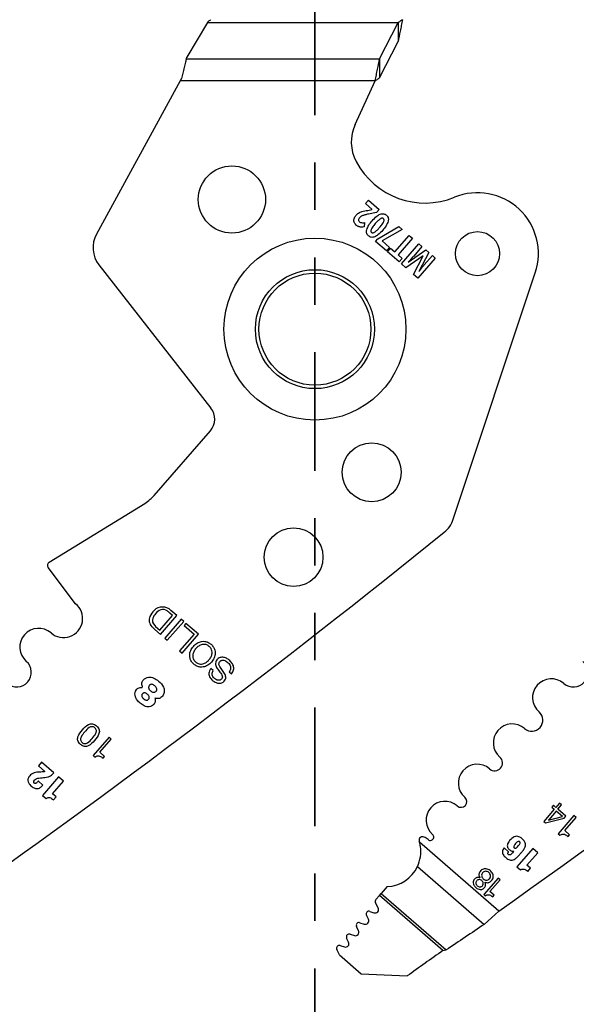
# Model space of a CAD drawing. Header units: inches. Extents: x 0.1 to 87.3, y 0.1 to 33.9.
# Tile 28 of 140: x 7.8 to 9, y 22.5 to 24.5. Entities that reach past the tile are written whole.
import ezdxf

# ---------------------------------------------------------------- set-up
doc = ezdxf.new("R2010")
doc.units = ezdxf.units.IN
doc.header["$MEASUREMENT"] = 0
doc.linetypes.add('PHANTOM', pattern=[0.5, 0.25, -0.05, 0.05, -0.05, 0.05, -0.05])
doc.layers.add('DIMENSIONS', color=171, linetype='Continuous')
doc.layers.add('SECTION_VIEWS', color=7, linetype='PHANTOM', lineweight=35)
doc.styles.add('SLDTEXTSTYLE0', font='TXT', dxfattribs={"width": 0.75})
doc.dimstyles.new('SLDDIMSTYLE0', dxfattribs={"dimtxt": 0.125, "dimasz": 0.13, "dimexe": 0, "dimexo": 0.0625, "dimgap": 0.03125, "dimtad": 0, "dimtih": 1, "dimtoh": 1, "dimdec": 4, "dimlfac": 1.333333, "dimrnd": 1e-09, "dimzin": 4, "dimdsep": 46, "dimtxsty": 'SLDTEXTSTYLE0', "dimsah": 1, "dimcen": 0.09, "dimadec": 0, "dimazin": 1, "dimtfac": 1, "dimtdec": 4, "dimtofl": 0, "dimtmove": 0, "dimatfit": 3, "dimfxl": 0, "dimfrac": 2, "dimtolj": 1, "dimtzin": 12, "dimarcsym": 0})

# ---------------------------------------------------------------- blocks, each defined once
blk = doc.blocks.new('_D_4')
at = {"layer": 'DIMENSIONS'}
for p, q in [((2.5885, 22.5365), (2.5885, 18.9646)), ((31.3982, 22.2046), (31.3982, 18.9646)), ((2.5885, 19.0896), (16.7949, 19.0896)), ((31.3982, 19.0896), (17.4421, 19.0896))]:
    blk.add_line(p, q, dxfattribs=at)
for centre, start, end in [((17.0167, 19.0769), 153.4349, 206.5651), ((17.2202, 19.0769), 333.4349, 26.5651)]:
    blk.add_arc(centre, 0.2219, start, end, dxfattribs=at)
for points in [[(2.5885, 19.0896), (2.7185, 19.0696), (2.7185, 19.1096)], [(31.3982, 19.0896), (31.2682, 19.1096), (31.2682, 19.0696)]]:
    blk.add_solid(points, dxfattribs=at)
at = {"layer": 'DIMENSIONS', "insert": (16.8183, 19.1389), "char_height": 0.125, "attachment_point": 1, "style": 'SLDTEXTSTYLE0'}
blk.add_mtext('38.4130', dxfattribs=at)

msp = doc.modelspace()

# ---------------------------------------------------------------- linework, layer by layer
at = {"color": 7, "linetype": 'Continuous', "lineweight": 25}
for p, q in [((8.17774, 24.533604), (8.134058, 24.460771)), ((8.17774, 24.533604), (8.57941, 24.533604)), ((8.540584, 24.457216), (8.57941, 24.533604)), ((8.57941, 24.533604), (8.57941, 24.493672)), ((8.540584, 24.417283), (8.57941, 24.493672)), ((8.133105, 24.457216), (8.134058, 24.460771)), ((8.133105, 24.457216), (8.540584, 24.457216)), ((8.540584, 24.457216), (8.540584, 24.417283)), ((8.120153, 24.411044), (7.943292, 24.087322)), ((8.122655, 24.415622), (8.120153, 24.411044)), ((8.531349, 24.411044), (8.120153, 24.411044)), ((8.488906, 24.318908), (8.531349, 24.411044)), ((8.510506, 24.151694), (8.517049, 24.159228)), ((8.524583, 24.139468), (8.510506, 24.151694)), ((8.515632, 24.137546), (8.524236, 24.139069)), ((8.517049, 24.159228), (8.539641, 24.13961)), ((8.539641, 24.13961), (8.534229, 24.133378)), ((8.534229, 24.133378), (8.516785, 24.129685)), ((8.508971, 24.11162), (8.507673, 24.102625)), ((8.53688, 24.077672), (8.580951, 24.103735)), ((8.588112, 24.097516), (8.545788, 24.07329)), ((8.580951, 24.103735), (8.588112, 24.097516)), ((8.531997, 24.072049), (8.53688, 24.077672)), ((8.572532, 24.049867), (8.602819, 24.084744)), ((8.609669, 24.078795), (8.579381, 24.043919)), ((8.602819, 24.084744), (8.609669, 24.078795)), ((8.555185, 24.051912), (8.531997, 24.072049)), ((8.545788, 24.07329), (8.561729, 24.059447)), ((8.561729, 24.059447), (8.555185, 24.051912)), ((8.557254, 24.050009), (8.563752, 24.057492)), ((8.563752, 24.057492), (8.572532, 24.049867)), ((8.586629, 24.024499), (8.623414, 24.066858)), ((8.629806, 24.061307), (8.612395, 24.041257)), ((8.623414, 24.066858), (8.629806, 24.061307)), ((8.581655, 24.028818), (8.557254, 24.050009)), ((8.579381, 24.043919), (8.588154, 24.036301)), ((8.588154, 24.036301), (8.581655, 24.028818)), ((8.632203, 24.041739), (8.595958, 24.016397)), ((8.600866, 24.028249), (8.638002, 24.05419)), ((8.611852, 24.002594), (8.632336, 24.041624)), ((8.657968, 24.036851), (8.621182, 23.994492)), ((8.644282, 24.048736), (8.623213, 24.008751)), ((8.634731, 24.02247), (8.651841, 24.042172)), ((8.638002, 24.05419), (8.644282, 24.048736)), ((8.651841, 24.042172), (8.657968, 24.036851)), ((7.948598, 24.022627), (8.184938, 23.720431)), ((8.595958, 24.016397), (8.586629, 24.024499)), ((8.621182, 23.994492), (8.611852, 24.002594)), ((8.695919, 23.485786), (8.868795, 24.005741)), ((8.065138, 23.536202), (8.183713, 23.672741)), ((7.843843, 23.395054), (8.04512, 23.519238)), ((7.899566, 23.307565), (7.841794, 23.384154)), ((8.103911, 23.282961), (8.098031, 23.288067)), ((8.113104, 23.282818), (8.100592, 23.293685)), ((8.077039, 23.252017), (8.103911, 23.282961)), ((8.078474, 23.242941), (8.113104, 23.282818)), ((8.122048, 23.275051), (8.087418, 23.235174)), ((8.092721, 23.230568), (8.127352, 23.270446)), ((8.127352, 23.270446), (8.122048, 23.275051)), ((8.060396, 23.259244), (8.066432, 23.253398)), ((8.066182, 23.261598), (8.068106, 23.259774)), ((8.066432, 23.253398), (8.078474, 23.242941)), ((8.068106, 23.259774), (8.077039, 23.252017)), ((8.132223, 23.266211), (8.128341, 23.261741)), ((8.128341, 23.261741), (8.149451, 23.243408)), ((8.158644, 23.243266), (8.132223, 23.266211)), ((8.087418, 23.235174), (8.092721, 23.230568)), ((8.149451, 23.243408), (8.118703, 23.208001)), ((8.124014, 23.203389), (8.158644, 23.243266)), ((8.118703, 23.208001), (8.124014, 23.203389)), ((8.18976, 23.166773), (8.184733, 23.171138)), ((8.223187, 23.164198), (8.228214, 23.159832)), ((7.970067, 23.025798), (7.936584, 22.987242)), ((7.950699, 22.994156), (7.974691, 23.021782)), ((7.974691, 23.021782), (7.970067, 23.025798)), ((7.936584, 22.987242), (7.940121, 22.98417)), ((7.960703, 22.985468), (7.950699, 22.994156)), ((7.957496, 22.981775), (7.960703, 22.985468)), ((7.827633, 22.973244), (7.820899, 22.96549)), ((7.820899, 22.96549), (7.834417, 22.953751)), ((7.853451, 22.950823), (7.827633, 22.973244)), ((7.863667, 22.942432), (7.829602, 22.903206)), ((7.873971, 22.933484), (7.863667, 22.942432)), ((7.830604, 22.925181), (7.820964, 22.933552)), ((7.850779, 22.906778), (7.873971, 22.933484)), ((7.829602, 22.903206), (7.837022, 22.896762)), ((7.858199, 22.900335), (7.850779, 22.906778)), ((7.852621, 22.893912), (7.858199, 22.900335)), ((8.908692, 22.873929), (8.886589, 22.848478)), ((8.907023, 22.882549), (8.903473, 22.878461)), ((8.903473, 22.878461), (8.908692, 22.873929)), ((8.91224, 22.878015), (8.907023, 22.882549)), ((8.919378, 22.886234), (8.91224, 22.878015)), ((8.91659, 22.874234), (8.924374, 22.883198)), ((8.9335, 22.859537), (8.91659, 22.874234)), ((8.920122, 22.886992), (8.919378, 22.886234)), ((8.923975, 22.883646), (8.920122, 22.886992)), ((8.924374, 22.883198), (8.923975, 22.883646)), ((8.890288, 22.845266), (8.929629, 22.855079)), ((8.896773, 22.851183), (8.925984, 22.858911)), ((8.913043, 22.87015), (8.897089, 22.851779)), ((8.925984, 22.858911), (8.913043, 22.87015)), ((8.950445, 22.860654), (8.916962, 22.822099)), ((8.929629, 22.855079), (8.9335, 22.859537)), ((8.931078, 22.829013), (8.955069, 22.856639)), ((8.955069, 22.856639), (8.950445, 22.860654)), ((8.886589, 22.848478), (8.890288, 22.845266)), ((8.916962, 22.822099), (8.920499, 22.819027)), ((8.941082, 22.820325), (8.931078, 22.829013)), ((8.937874, 22.816632), (8.941082, 22.820325)), ((8.791766, 22.659266), (8.624702, 22.804349)), ((8.812667, 22.784435), (8.803082, 22.792759)), ((8.863876, 22.791265), (8.830006, 22.752263)), ((8.874122, 22.782367), (8.863876, 22.791265)), ((8.823621, 22.785932), (8.823732, 22.785835)), ((8.851063, 22.755815), (8.874122, 22.782367)), ((8.620492, 22.753332), (8.761275, 22.631071)), ((8.830006, 22.752263), (8.837383, 22.745857)), ((8.85844, 22.749408), (8.851063, 22.755815)), ((8.852894, 22.743022), (8.85844, 22.749408)), ((8.790385, 22.728928), (8.760223, 22.694196)), ((8.794548, 22.725312), (8.790385, 22.728928)), ((8.556516, 22.710773), (8.543929, 22.69628)), ((8.772936, 22.700426), (8.794548, 22.725312)), ((8.540272, 22.692068), (8.532751, 22.683408)), ((8.540272, 22.692068), (8.543929, 22.69628)), ((8.674095, 22.575852), (8.540272, 22.692068)), ((8.543929, 22.69628), (8.681062, 22.57719)), ((8.760223, 22.694196), (8.763407, 22.691431)), ((8.781949, 22.692599), (8.772936, 22.700426)), ((8.77906, 22.689272), (8.781949, 22.692599)), ((8.537639, 22.665983), (8.531978, 22.676797)), ((8.51696, 22.642055), (8.512819, 22.650424)), ((8.520072, 22.658614), (8.52865, 22.655596)), ((8.761275, 22.631071), (8.791766, 22.659266)), ((8.496181, 22.617839), (8.491971, 22.626459)), ((8.4991, 22.634668), (8.508066, 22.63176)), ((8.475229, 22.593766), (8.471053, 22.602318)), ((8.478181, 22.610527), (8.48727, 22.607578)), ((8.457229, 22.586453), (8.466318, 22.583505)), ((8.455768, 22.56664), (8.4501, 22.578245)), ((8.455768, 22.56664), (8.501524, 22.526904)), ((8.674095, 22.575852), (8.681062, 22.57719)), ((8.501524, 22.526904), (8.598775, 22.522321))]:
    msp.add_line(p, q, dxfattribs=at)
for centre, radius in [((8.229045, 24.160467), 0.070866), ((8.40416, 23.886914), 0.191929), ((8.746946, 24.04628), 0.046506), ((8.40416, 23.886914), 0.125492), ((8.40416, 23.886914), 0.11811), ((8.5238, 23.584948), 0.062008), ((8.359131, 23.405885), 0.062008)]:
    msp.add_circle(centre, radius, dxfattribs=at)
for centre, radius, start, end in [((8.569263, 24.281891), 0.088473, 155.26684, 207.882045), ((8.636331, 24.317375), 0.164349, 207.882045, 292.189315), ((8.74691, 24.046265), 0.128445, 341.609021, 112.189315), ((7.995117, 24.059008), 0.059055, 151.350586, 218.027907), ((8.155399, 23.697329), 0.0375, 319.028, 38.028), ((8.639881, 23.504418), 0.059055, 308.881055, 341.608983), ((-4.297282, 39.548471), 20.669291, 305.2028857, 308.8810553), ((-3.123532, 39.548471), 20.669291, 305.2028857, 308.8810553), ((7.847781, 23.388671), 0.0075, 121.673975, 217.028), ((7.874007, 23.276439), 0.040276, 229.028, 50.607842), ((8.090247, 23.266212), 0.037188, 132.554271, 156.876607), ((8.082299, 23.275973), 0.024634, 89.592626, 134.288722), ((8.089056, 23.269378), 0.027136, 112.129217, 140.700619), ((8.083766, 23.280078), 0.015257, 54.26264, 108.860534), ((8.0825, 23.273498), 0.027108, 48.132573, 90.054941), ((8.060819, 23.248187), 0.054545, 46.981877, 54.26264), ((8.073903, 23.273191), 0.019416, 156.876607, 225.920298), ((8.075991, 23.272408), 0.014597, 160.475395, 227.778029), ((8.090102, 23.26626), 0.029971, 137.352024, 158.412712), ((7.821538, 23.216022), 0.039744, 49.028, 229.028), ((7.775266, 23.162739), 0.030827, 229.028, 49.028), ((8.949016, 23.162739), 0.030827, 229.028, 49.028), ((8.902743, 23.109456), 0.039744, 49.028, 229.028), ((8.039075, 23.132368), 0.001239, 264.786771, 22.619407), ((8.067897, 23.107343), 0.001038, 70.167736, 207.840326), ((8.861408, 23.061857), 0.023297, 229.028, 49.028), ((8.820072, 23.014259), 0.039744, 49.028, 229.028), ((8.783189, 22.971789), 0.016506, 229.028, 49.028), ((8.746307, 22.929318), 0.039744, 49.028, 229.028), ((8.712328, 22.890192), 0.012077, 229.028, 49.028), ((8.67835, 22.851066), 0.039744, 49.028, 229.028), ((8.897189, 22.851344), 0.000447, 103.023108, 201.171539), ((8.63125, 22.808658), 0.0075, 62.743978, 197.256954), ((8.615929, 22.778918), 0.040955, 49.32279, 62.743978), ((8.647469, 22.815507), 0.007352, 228.766566, 49.028), ((8.553592, 22.784534), 0.073819, 15.570885, 17.256954), ((8.553592, 22.784534), 0.073819, 272.269821, 334.995636), ((8.5311, 22.662559), 0.007382, 250.615669, 27.634436), ((8.53721, 22.679536), 0.005906, 139.028, 207.632405), ((8.518111, 22.653044), 0.005906, 70.613927, 206.331312), ((8.497278, 22.629051), 0.005906, 72.028, 206.028), ((8.510344, 22.638781), 0.007382, 252.028, 26.329611), ((16.139449, 11.560523), 13.303928, 123.6822109, 124.0983679), ((8.476359, 22.604909), 0.005906, 72.026628, 206.028), ((8.489548, 22.6146), 0.007382, 252.028646, 26.028), ((8.455407, 22.580836), 0.005906, 72.028, 206.028), ((8.468595, 22.590527), 0.007382, 252.028, 26.028), ((17.496172, 10.083416), 15.293462, 125.2294904, 125.5756773)]:
    msp.add_arc(centre, radius, start, end, dxfattribs=at)
msp.add_ellipse((8.177885, 24.539844), major_axis=(0.007599, 0.014703), ratio=0.17572799, start_param=4.36662987, end_param=4.57088991, dxfattribs=at)
for points, knots in [([(8.179371, 24.536448), (8.180092, 24.536905), (8.181846, 24.538016), (8.183653, 24.539152), (8.184736, 24.539821), (8.184772, 24.539844)], [0, 0, 0, 0, 0.402596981, 0.980085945, 1, 1, 1, 1]), ([(8.588645, 24.539844), (8.587857, 24.535782), (8.586282, 24.527657), (8.583207, 24.511925), (8.580914, 24.500902), (8.57941, 24.493672)], [0, 0, 0, 0, 0.255974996, 0.511949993, 1, 1, 1, 1]), ([(8.588645, 24.539844), (8.587634, 24.53914), (8.585594, 24.537717), (8.582516, 24.535607), (8.580447, 24.534273), (8.57941, 24.533604)], [0, 0, 0, 0, 0.32817332, 0.66290846, 1, 1, 1, 1]), ([(8.133105, 24.457216), (8.132512, 24.454982), (8.130932, 24.44903), (8.128369, 24.438955), (8.125477, 24.427268), (8.123577, 24.419429), (8.122655, 24.415622)], [0, 0, 0, 0, 0.17003575, 0.45315745, 0.73451498, 1, 1, 1, 1]), ([(8.531349, 24.411044), (8.532136, 24.415106), (8.533711, 24.42323), (8.536787, 24.438962), (8.53908, 24.449985), (8.540584, 24.457216)], [0, 0, 0, 0, 0.255974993, 0.511949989, 1, 1, 1, 1]), ([(8.531349, 24.411044), (8.532359, 24.411748), (8.5344, 24.41317), (8.537478, 24.415281), (8.539546, 24.416614), (8.540584, 24.417283)], [0, 0, 0, 0, 0.32817332, 0.66290846, 1, 1, 1, 1]), ([(8.486784, 24.112685), (8.4865, 24.114006), (8.485983, 24.116403), (8.486484, 24.118796), (8.486709, 24.119871)], [0, 0, 0, 0, 0.55076873, 1, 1, 1, 1]), ([(8.486709, 24.119871), (8.487198, 24.121268), (8.488104, 24.123852), (8.489819, 24.12598), (8.490607, 24.126959)], [0, 0, 0, 0, 0.54055502, 1, 1, 1, 1]), ([(8.490607, 24.126959), (8.491566, 24.127986), (8.493247, 24.129787), (8.495284, 24.131165), (8.496159, 24.131757)], [0, 0, 0, 0, 0.57074644, 1, 1, 1, 1]), ([(8.498303, 24.122105), (8.497595, 24.121238), (8.496445, 24.119832), (8.49618, 24.118056), (8.496079, 24.117374)], [0, 0, 0, 0, 0.61629744, 1, 1, 1, 1]), ([(8.496159, 24.131757), (8.497367, 24.132439), (8.499603, 24.133702), (8.502034, 24.134528), (8.503152, 24.134908)], [0, 0, 0, 0, 0.54008047, 1, 1, 1, 1]), ([(8.501655, 24.124987), (8.500974, 24.124518), (8.499753, 24.123676), (8.498748, 24.122587), (8.498303, 24.122105)], [0, 0, 0, 0, 0.55720746, 1, 1, 1, 1]), ([(8.50625, 24.127064), (8.505307, 24.12673), (8.503716, 24.126165), (8.502252, 24.125328), (8.501655, 24.124987)], [0, 0, 0, 0, 0.5924868, 1, 1, 1, 1]), ([(8.503152, 24.134908), (8.505105, 24.13542), (8.509223, 24.136499), (8.513424, 24.137185), (8.515632, 24.137546)], [0, 0, 0, 0, 0.47451114, 1, 1, 1, 1]), ([(8.516785, 24.129685), (8.514391, 24.129166), (8.510852, 24.1284), (8.507376, 24.127391), (8.50625, 24.127064)], [0, 0, 0, 0, 0.676201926, 1, 1, 1, 1]), ([(8.524669, 24.115459), (8.52782, 24.119025), (8.532778, 24.124636), (8.539326, 24.12818), (8.541712, 24.129472)], [0, 0, 0, 0, 0.63564497, 1, 1, 1, 1]), ([(8.542201, 24.119748), (8.540371, 24.118322), (8.536462, 24.115275), (8.533209, 24.111534), (8.531479, 24.109545)], [0, 0, 0, 0, 0.4682096, 1, 1, 1, 1]), ([(8.541712, 24.129472), (8.543036, 24.129901), (8.545565, 24.130721), (8.549271, 24.130481), (8.552413, 24.129309), (8.554043, 24.128046), (8.554887, 24.127391)], [0, 0, 0, 0, 0.29460514, 0.56248034, 0.7734345, 1, 1, 1, 1]), ([(8.548622, 24.120178), (8.548153, 24.120497), (8.547198, 24.121147), (8.545453, 24.121152), (8.543775, 24.120649), (8.542756, 24.120066), (8.542201, 24.119748)], [0, 0, 0, 0, 0.24192939, 0.49179115, 0.72308184, 1, 1, 1, 1]), ([(8.549148, 24.113791), (8.549436, 24.114519), (8.549958, 24.115834), (8.550052, 24.117721), (8.549564, 24.119206), (8.548938, 24.119851), (8.548622, 24.120178)], [0, 0, 0, 0, 0.3392516, 0.61291127, 0.80449394, 1, 1, 1, 1]), ([(8.554887, 24.127391), (8.555811, 24.126458), (8.557614, 24.124637), (8.558901, 24.121212), (8.559166, 24.117796), (8.558753, 24.115673), (8.558536, 24.114556)], [0, 0, 0, 0, 0.27724286, 0.54085666, 0.75871017, 1, 1, 1, 1]), ([(8.490875, 24.106587), (8.489855, 24.107596), (8.488072, 24.10936), (8.48717, 24.111689), (8.486784, 24.112685)], [0, 0, 0, 0, 0.57211002, 1, 1, 1, 1]), ([(8.495553, 24.103576), (8.494652, 24.104025), (8.492981, 24.104856), (8.491539, 24.106041), (8.490875, 24.106587)], [0, 0, 0, 0, 0.53926731, 1, 1, 1, 1]), ([(8.500447, 24.1023), (8.499508, 24.102436), (8.497828, 24.10268), (8.49625, 24.103302), (8.495553, 24.103576)], [0, 0, 0, 0, 0.55848609, 1, 1, 1, 1]), ([(8.496079, 24.117374), (8.496102, 24.116981), (8.496147, 24.116205), (8.496678, 24.114856), (8.497403, 24.114114), (8.497857, 24.113649)], [0, 0, 0, 0, 0.27649586, 0.54660284, 1, 1, 1, 1]), ([(8.497857, 24.113649), (8.498621, 24.113101), (8.500024, 24.112094), (8.501715, 24.111763), (8.502486, 24.111612)], [0, 0, 0, 0, 0.54412722, 1, 1, 1, 1]), ([(8.507673, 24.102625), (8.506147, 24.10244), (8.503744, 24.102148), (8.501328, 24.102259), (8.500447, 24.1023)], [0, 0, 0, 0, 0.63493448, 1, 1, 1, 1]), ([(8.502486, 24.111612), (8.503615, 24.111508), (8.505778, 24.111308), (8.507939, 24.111519), (8.508971, 24.11162)], [0, 0, 0, 0, 0.522425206, 1, 1, 1, 1]), ([(8.513398, 24.096693), (8.514731, 24.100078), (8.517443, 24.106959), (8.522234, 24.112595), (8.524669, 24.115459)], [0, 0, 0, 0, 0.49188875, 1, 1, 1, 1]), ([(8.522832, 24.097418), (8.522547, 24.096681), (8.522034, 24.095352), (8.521927, 24.093465), (8.522389, 24.091985), (8.523001, 24.091348), (8.523309, 24.091029)], [0, 0, 0, 0, 0.343652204, 0.618930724, 0.808830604, 1, 1, 1, 1]), ([(8.531479, 24.109545), (8.529339, 24.107084), (8.526059, 24.103312), (8.523664, 24.098938), (8.522832, 24.097418)], [0, 0, 0, 0, 0.65259628, 1, 1, 1, 1]), ([(8.529715, 24.091441), (8.531545, 24.092878), (8.535465, 24.095956), (8.538734, 24.099722), (8.540477, 24.101731)], [0, 0, 0, 0, 0.46668526, 1, 1, 1, 1]), ([(8.540477, 24.101731), (8.542616, 24.104189), (8.545886, 24.107948), (8.548309, 24.112289), (8.549148, 24.113791)], [0, 0, 0, 0, 0.65394626, 1, 1, 1, 1]), ([(8.558536, 24.114556), (8.557206, 24.111192), (8.554492, 24.104327), (8.549702, 24.098706), (8.54726, 24.09584)], [0, 0, 0, 0, 0.49012506, 1, 1, 1, 1]), ([(8.517022, 24.083789), (8.516097, 24.084724), (8.514292, 24.086551), (8.513013, 24.089993), (8.512758, 24.093429), (8.513177, 24.095568), (8.513398, 24.096693)], [0, 0, 0, 0, 0.2761883, 0.53952927, 0.75779867, 1, 1, 1, 1]), ([(8.530155, 24.081714), (8.528834, 24.081285), (8.526313, 24.080467), (8.522619, 24.080708), (8.519487, 24.081877), (8.517863, 24.083137), (8.517022, 24.083789)], [0, 0, 0, 0, 0.29466248, 0.56253467, 0.77347936, 1, 1, 1, 1]), ([(8.523309, 24.091029), (8.523781, 24.090706), (8.524738, 24.090053), (8.526484, 24.090039), (8.528156, 24.090539), (8.529166, 24.091123), (8.529715, 24.091441)], [0, 0, 0, 0, 0.2440077, 0.49445737, 0.72495134, 1, 1, 1, 1]), ([(8.54726, 24.09584), (8.544088, 24.092242), (8.53911, 24.086597), (8.532538, 24.083014), (8.530155, 24.081714)], [0, 0, 0, 0, 0.6372683, 1, 1, 1, 1]), ([(8.609524, 24.038018), (8.608327, 24.036715), (8.605384, 24.033508), (8.602424, 24.030317), (8.600667, 24.028422)], [0, 0, 0, 0, 0.40642518, 1, 1, 1, 1]), ([(8.612395, 24.041257), (8.611893, 24.040685), (8.610942, 24.0396), (8.609979, 24.038526), (8.609524, 24.038018)], [0, 0, 0, 0, 0.52750281, 1, 1, 1, 1]), ([(8.623412, 24.008578), (8.625951, 24.011772), (8.629669, 24.016447), (8.633512, 24.02102), (8.634731, 24.02247)], [0, 0, 0, 0, 0.68292384, 1, 1, 1, 1]), ([(8.04512, 23.519238), (8.049224, 23.522011), (8.056522, 23.526942), (8.062515, 23.533383), (8.065138, 23.536202)], [0, 0, 0, 0, 0.56234549, 1, 1, 1, 1]), ([(8.148784, 23.180211), (8.150871, 23.178642), (8.154829, 23.175668), (8.161847, 23.173697), (8.169825, 23.17388), (8.178475, 23.177305), (8.186406, 23.184177), (8.192102, 23.192996), (8.194277, 23.202036), (8.193357, 23.209981), (8.19036, 23.216582), (8.185276, 23.222231), (8.178971, 23.226473), (8.172016, 23.228514), (8.164022, 23.22831), (8.155379, 23.224887), (8.147446, 23.218011), (8.141753, 23.209196), (8.139571, 23.200154), (8.140506, 23.19223), (8.14344, 23.185559), (8.146938, 23.182058), (8.148784, 23.180211)], [0, 0, 0, 0, 0.0463655, 0.08789563, 0.12754736, 0.18740357, 0.24999321, 0.31261792, 0.37248754, 0.41214124, 0.45367136, 0.50003678, 0.54639776, 0.58791769, 0.62756057, 0.6874203, 0.75004357, 0.81263178, 0.8724781, 0.91211902, 0.95363895, 1, 1, 1, 1]), ([(8.181183, 23.217518), (8.182576, 23.216109), (8.185204, 23.213452), (8.187197, 23.208299), (8.187493, 23.202245), (8.185409, 23.1955), (8.180963, 23.188905), (8.175055, 23.183577), (8.168676, 23.180578), (8.162628, 23.180007), (8.157297, 23.181316), (8.152495, 23.184482), (8.148687, 23.188793), (8.146646, 23.193887), (8.146362, 23.199955), (8.148436, 23.206693), (8.152882, 23.213292), (8.15879, 23.218617), (8.165179, 23.221623), (8.171214, 23.222178), (8.176594, 23.220928), (8.179593, 23.2187), (8.181183, 23.217518)], [0, 0, 0, 0, 0.04630554, 0.08734223, 0.12688295, 0.1874353, 0.25004552, 0.31261068, 0.37314308, 0.41267962, 0.45371554, 0.50002108, 0.54629916, 0.58732818, 0.62686858, 0.68740892, 0.74997556, 0.81258726, 0.87314755, 0.91269214, 0.95372192, 1, 1, 1, 1]), ([(8.228214, 23.159832), (8.229245, 23.161171), (8.231194, 23.163702), (8.233262, 23.169405), (8.232737, 23.177006), (8.228032, 23.184677), (8.221503, 23.1906), (8.213964, 23.194443), (8.207063, 23.195128), (8.201947, 23.193322), (8.19864, 23.190746), (8.196172, 23.187559), (8.19402, 23.182452), (8.195402, 23.174779), (8.198932, 23.169863), (8.200782, 23.167286)], [0, 0, 0, 0, 0.05867606, 0.11093973, 0.20843947, 0.31230943, 0.41739076, 0.51304424, 0.60383393, 0.64959782, 0.69928843, 0.74795233, 0.78905, 0.88945226, 1, 1, 1, 1]), ([(8.209437, 23.166532), (8.207312, 23.16925), (8.20448, 23.172873), (8.202037, 23.177936), (8.201493, 23.180956), (8.202176, 23.183773), (8.203873, 23.185991), (8.206033, 23.187709), (8.208897, 23.188713), (8.212322, 23.18847), (8.217322, 23.186284), (8.221875, 23.182485), (8.225234, 23.177466), (8.226543, 23.173021), (8.226059, 23.168195), (8.224182, 23.165584), (8.223187, 23.164198)], [0, 0, 0, 0, 0.1651208, 0.22009458, 0.26880526, 0.30926709, 0.35545931, 0.40041604, 0.44027049, 0.4984822, 0.5603391, 0.70038261, 0.77628981, 0.84787089, 0.91926665, 1, 1, 1, 1]), ([(8.184733, 23.171138), (8.183587, 23.169501), (8.181446, 23.166442), (8.180265, 23.161076), (8.180964, 23.155942), (8.184163, 23.149523), (8.190668, 23.143227), (8.198994, 23.139581), (8.205841, 23.139911), (8.210593, 23.142158), (8.214169, 23.145788), (8.216824, 23.151499), (8.214853, 23.159288), (8.211318, 23.164016), (8.209437, 23.166532)], [0, 0, 0, 0, 0.07411221, 0.13850794, 0.20009337, 0.26436048, 0.40329891, 0.53064568, 0.59129078, 0.6541435, 0.72252975, 0.7784945, 0.88210196, 1, 1, 1, 1]), ([(8.200782, 23.167286), (8.202917, 23.164567), (8.205749, 23.160961), (8.20838, 23.156066), (8.209089, 23.153229), (8.20861, 23.150581), (8.207063, 23.148557), (8.20513, 23.146985), (8.202581, 23.145979), (8.199497, 23.146038), (8.194946, 23.147842), (8.190924, 23.151161), (8.188031, 23.155465), (8.187074, 23.159197), (8.187603, 23.163189), (8.189006, 23.165521), (8.18976, 23.166773)], [0, 0, 0, 0, 0.1829476, 0.24266996, 0.29400236, 0.33486974, 0.38072853, 0.42592378, 0.46594629, 0.52361882, 0.58453085, 0.72311839, 0.7925197, 0.85683483, 0.92315096, 1, 1, 1, 1]), ([(8.040219, 23.132844), (8.03981, 23.134171), (8.03899, 23.136832), (8.038967, 23.140776), (8.040129, 23.14454), (8.043034, 23.147913), (8.047326, 23.150973), (8.054686, 23.153783), (8.064806, 23.150999), (8.075726, 23.143823), (8.084454, 23.134694), (8.086895, 23.124269), (8.085835, 23.117412), (8.082801, 23.112564), (8.079624, 23.109608), (8.076012, 23.107674), (8.072075, 23.107237), (8.069493, 23.107967), (8.068249, 23.108319)], [0, 0, 0, 0, 0.04026615, 0.08072727, 0.11269397, 0.15275404, 0.20744373, 0.26557386, 0.3755862, 0.49301684, 0.64966827, 0.72475992, 0.79740882, 0.84488385, 0.88865152, 0.92235478, 0.96258481, 1, 1, 1, 1]), ([(8.066979, 23.106858), (8.067239, 23.105815), (8.067792, 23.103597), (8.067354, 23.100357), (8.06621, 23.097182), (8.063542, 23.094319), (8.059684, 23.091619), (8.052983, 23.088911), (8.044087, 23.091822), (8.035745, 23.09717), (8.029413, 23.103819), (8.025054, 23.110573), (8.024226, 23.117463), (8.025491, 23.123108), (8.028048, 23.127421), (8.031559, 23.129895), (8.035247, 23.131128), (8.03774, 23.131134), (8.038963, 23.131137)], [0, 0, 0, 0, 0.035513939, 0.075526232, 0.106673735, 0.146514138, 0.202922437, 0.263737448, 0.379186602, 0.492595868, 0.595125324, 0.682704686, 0.75476926, 0.819423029, 0.872696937, 0.917445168, 0.959486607, 1, 1, 1, 1]), ([(8.066557, 23.134361), (8.068089, 23.132824), (8.070337, 23.130568), (8.070938, 23.126822), (8.070326, 23.124806), (8.069198, 23.123184), (8.067552, 23.12171), (8.06539, 23.120808), (8.062834, 23.120769), (8.060019, 23.121853), (8.057234, 23.123904), (8.054833, 23.126372), (8.053454, 23.129032), (8.053237, 23.13152), (8.053865, 23.133703), (8.055072, 23.135491), (8.056505, 23.136813), (8.05844, 23.137686), (8.062251, 23.137569), (8.064815, 23.135659), (8.066557, 23.134361)], [0, 0, 0, 0, 0.1210946, 0.17767789, 0.20711263, 0.24018068, 0.2900797, 0.33218989, 0.37188272, 0.43400925, 0.50157019, 0.56975234, 0.63063177, 0.6693568, 0.7104366, 0.75861476, 0.79170028, 0.82127422, 0.87854815, 1, 1, 1, 1]), ([(8.051111, 23.11645), (8.05183, 23.115756), (8.053231, 23.114403), (8.054649, 23.11189), (8.054897, 23.109496), (8.05427, 23.107683), (8.053236, 23.106223), (8.051776, 23.104892), (8.049872, 23.104092), (8.047633, 23.104089), (8.045181, 23.105108), (8.042747, 23.106973), (8.040527, 23.109124), (8.039143, 23.111282), (8.038723, 23.113174), (8.038829, 23.114655), (8.03943, 23.116185), (8.040426, 23.11758), (8.041654, 23.118728), (8.043453, 23.119601), (8.04597, 23.11957), (8.04871, 23.118356), (8.0503, 23.117094), (8.051111, 23.11645)], [0, 0, 0, 0, 0.06245523, 0.12165293, 0.17736683, 0.20686447, 0.24004889, 0.28862392, 0.32886057, 0.36646716, 0.42580497, 0.49132204, 0.55799359, 0.61924838, 0.64828272, 0.67799692, 0.71091731, 0.74993664, 0.784652, 0.81519875, 0.87310589, 0.93524754, 1, 1, 1, 1]), ([(7.909522, 23.010745), (7.910945, 23.009645), (7.913553, 23.007628), (7.918086, 23.006227), (7.922366, 23.006366), (7.930529, 23.009247), (7.939489, 23.01913), (7.948016, 23.029394), (7.949709, 23.037853), (7.949252, 23.042115), (7.947197, 23.046369), (7.94369, 23.05009), (7.939514, 23.053042), (7.935013, 23.054481), (7.930728, 23.054336), (7.922591, 23.051474), (7.913628, 23.041589), (7.905093, 23.031337), (7.903384, 23.022851), (7.903846, 23.018593), (7.90587, 23.014301), (7.908233, 23.012), (7.909522, 23.010745)], [0, 0, 0, 0, 0.03785242, 0.06940235, 0.09827598, 0.12716469, 0.25026147, 0.37286439, 0.40171768, 0.43057696, 0.46212371, 0.499976, 0.53784876, 0.56940436, 0.59826457, 0.62711549, 0.74971452, 0.87280743, 0.90169377, 0.93056833, 0.9621271, 1, 1, 1, 1]), ([(7.940029, 23.045873), (7.940856, 23.045031), (7.942402, 23.043457), (7.943374, 23.040309), (7.943177, 23.037193), (7.941048, 23.03101), (7.934475, 23.023444), (7.927898, 23.015875), (7.922099, 23.012923), (7.919036, 23.012285), (7.915816, 23.012843), (7.912958, 23.014701), (7.910718, 23.01727), (7.909714, 23.020381), (7.909917, 23.023502), (7.912027, 23.029658), (7.918599, 23.037231), (7.925169, 23.0448), (7.930994, 23.047773), (7.934051, 23.048406), (7.937304, 23.047884), (7.939079, 23.046574), (7.940029, 23.045873)], [0, 0, 0, 0, 0.03371816, 0.06300394, 0.09201812, 0.12277789, 0.25038489, 0.37730348, 0.40801074, 0.43700191, 0.46628209, 0.5, 0.53371791, 0.56299809, 0.59198926, 0.62269652, 0.74961511, 0.87722211, 0.90798188, 0.93699606, 0.96628184, 1, 1, 1, 1]), ([(7.940121, 22.98417), (7.94121, 22.984928), (7.943244, 22.986343), (7.946853, 22.986982), (7.951987, 22.98609), (7.955189, 22.983582), (7.957496, 22.981775)], [0, 0, 0, 0, 0.204395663, 0.381462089, 0.554271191, 1, 1, 1, 1]), ([(7.81784, 22.952116), (7.81583, 22.951867), (7.811734, 22.951359), (7.806584, 22.948537), (7.802604, 22.944644), (7.799505, 22.940402), (7.798202, 22.934738), (7.800655, 22.928357), (7.805197, 22.923738), (7.809714, 22.9202), (7.813285, 22.918316), (7.816655, 22.917376), (7.818781, 22.917571), (7.819791, 22.917664)], [0, 0, 0, 0, 0.10521622, 0.21445245, 0.29904344, 0.39563505, 0.48592189, 0.58969484, 0.73702525, 0.82043506, 0.88911691, 0.94731576, 1, 1, 1, 1]), ([(7.820964, 22.933552), (7.820695, 22.933241), (7.820307, 22.932794), (7.819866, 22.932287), (7.819673, 22.932064), (7.819588, 22.931966), (7.81955, 22.931923), (7.819534, 22.931904), (7.819526, 22.931896), (7.819523, 22.931892), (7.819522, 22.931891), (7.819521, 22.93189), (7.818905, 22.93118), (7.817788, 22.930012), (7.816195, 22.928855), (7.814983, 22.928384), (7.814108, 22.928286), (7.813041, 22.928483), (7.811903, 22.929248), (7.811078, 22.930402), (7.810944, 22.931549), (7.811119, 22.932516), (7.812026, 22.934565), (7.814095, 22.937048), (7.817594, 22.939495), (7.82024, 22.939759), (7.82161, 22.939895)], [0, 0, 0, 0, 0.043676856, 0.062882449, 0.071328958, 0.075044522, 0.076679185, 0.077398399, 0.077714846, 0.077854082, 0.077915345, 0.077942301, 0.07796348, 0.17782687, 0.249066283, 0.284948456, 0.314782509, 0.341342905, 0.398614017, 0.45608643, 0.485423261, 0.518873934, 0.559326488, 0.722160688, 0.856201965, 1, 1, 1, 1]), ([(7.829076, 22.952751), (7.826979, 22.952632), (7.823234, 22.952419), (7.819488, 22.952209), (7.81784, 22.952116)], [0, 0, 0, 0, 0.55988505, 1, 1, 1, 1]), ([(7.82161, 22.939895), (7.824024, 22.940084), (7.828335, 22.940422), (7.832646, 22.940756), (7.834544, 22.940903)], [0, 0, 0, 0, 0.55991476, 1, 1, 1, 1]), ([(7.834417, 22.953751), (7.833455, 22.953427), (7.831719, 22.952841), (7.82989, 22.952779), (7.829076, 22.952751)], [0, 0, 0, 0, 0.55441248, 1, 1, 1, 1]), ([(7.834544, 22.940903), (7.836742, 22.941219), (7.84093, 22.941821), (7.847662, 22.944974), (7.851267, 22.948616), (7.853451, 22.950823)], [0, 0, 0, 0, 0.30325275, 0.57767855, 1, 1, 1, 1]), ([(7.819791, 22.917664), (7.820871, 22.917962), (7.823107, 22.918581), (7.826829, 22.921163), (7.829125, 22.923607), (7.830604, 22.925181)], [0, 0, 0, 0, 0.24939689, 0.5164971, 1, 1, 1, 1]), ([(7.837022, 22.896762), (7.837964, 22.897334), (7.839704, 22.898389), (7.842632, 22.899054), (7.845751, 22.898572), (7.849141, 22.896766), (7.851367, 22.89494), (7.852621, 22.893912)], [0, 0, 0, 0, 0.18881517, 0.34841982, 0.50494095, 0.72116996, 1, 1, 1, 1]), ([(8.803082, 22.792759), (8.802058, 22.791417), (8.800033, 22.788761), (8.799171, 22.784423), (8.799888, 22.780877), (8.801272, 22.777972), (8.803577, 22.774926), (8.806815, 22.771795), (8.810545, 22.768945), (8.814567, 22.767047), (8.818465, 22.766472), (8.822665, 22.767261), (8.827126, 22.769771), (8.831849, 22.773962), (8.835613, 22.778136), (8.838232, 22.78117), (8.839385, 22.782497), (8.839893, 22.783081), (8.840116, 22.783338), (8.840214, 22.783451), (8.840257, 22.783501), (8.840276, 22.783523), (8.840285, 22.783533), (8.840288, 22.783537), (8.84029, 22.783539), (8.841929, 22.785426), (8.844698, 22.788953), (8.847537, 22.794367), (8.848709, 22.800167), (8.846635, 22.806619), (8.84183, 22.811518), (8.836842, 22.815235), (8.83189, 22.817062), (8.826721, 22.816867), (8.819593, 22.813505), (8.814085, 22.807597), (8.810405, 22.801186), (8.809552, 22.797025), (8.81036, 22.793317), (8.812367, 22.790379), (8.814581, 22.788265), (8.81685, 22.786731), (8.819058, 22.785794), (8.821468, 22.785331), (8.822931, 22.78574), (8.823621, 22.785932)], [0, 0, 0, 0, 0.0312, 0.06176405, 0.07860982, 0.0979951, 0.12121112, 0.14945017, 0.18176298, 0.20832183, 0.23148433, 0.25395368, 0.28670257, 0.32547422, 0.37130294, 0.39136824, 0.40019718, 0.40408167, 0.40579078, 0.40654277, 0.40687365, 0.40701923, 0.40708329, 0.40711147, 0.40712387, 0.40713362, 0.45370541, 0.49035999, 0.52026818, 0.56157695, 0.61037976, 0.64605252, 0.67706748, 0.70679135, 0.73981175, 0.82145136, 0.85243758, 0.87692357, 0.89869376, 0.92121186, 0.94221731, 0.95550269, 0.97200936, 0.98681748, 1, 1, 1, 1]), ([(8.920499, 22.819027), (8.921588, 22.819785), (8.923622, 22.8212), (8.927231, 22.821839), (8.932365, 22.820946), (8.935567, 22.818439), (8.937874, 22.816632)], [0, 0, 0, 0, 0.204386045, 0.381452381, 0.554265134, 1, 1, 1, 1]), ([(8.620492, 22.753332), (8.622944, 22.759952), (8.627844, 22.773188), (8.627783, 22.791409), (8.625393, 22.801446), (8.624702, 22.804349)], [0, 0, 0, 0, 0.415690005, 0.830973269, 1, 1, 1, 1]), ([(8.824608, 22.792615), (8.824368, 22.792841), (8.823917, 22.793266), (8.823461, 22.794063), (8.82331, 22.794963), (8.823585, 22.796456), (8.824946, 22.798713), (8.827257, 22.801521), (8.829733, 22.804199), (8.831838, 22.805809), (8.833292, 22.806264), (8.834193, 22.806248), (8.835011, 22.805939), (8.835743, 22.805396), (8.836393, 22.804742), (8.836851, 22.803951), (8.836999, 22.803051), (8.83672, 22.80156), (8.835354, 22.799304), (8.833043, 22.796497), (8.830567, 22.793819), (8.828466, 22.792211), (8.827014, 22.791755), (8.826117, 22.79177), (8.825297, 22.792072), (8.824844, 22.792429), (8.824608, 22.792615)], [0, 0, 0, 0, 0.02364553, 0.0444495, 0.06486445, 0.08797674, 0.15215364, 0.25115227, 0.35032482, 0.41497169, 0.4383393, 0.45866476, 0.47859162, 0.50024898, 0.52384399, 0.54459456, 0.56496751, 0.58806124, 0.6522766, 0.75139672, 0.85044566, 0.91502082, 0.93835167, 0.95862189, 0.97846293, 1, 1, 1, 1]), ([(8.81095, 22.780899), (8.810988, 22.781201), (8.811069, 22.78185), (8.811641, 22.783071), (8.812259, 22.783892), (8.812667, 22.784435)], [0, 0, 0, 0, 0.22797576, 0.48969077, 1, 1, 1, 1]), ([(8.812319, 22.778356), (8.812085, 22.778575), (8.81165, 22.778982), (8.811063, 22.779815), (8.810992, 22.780497), (8.81095, 22.780899)], [0, 0, 0, 0, 0.322936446, 0.601552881, 1, 1, 1, 1]), ([(8.823732, 22.785835), (8.82185, 22.783317), (8.819684, 22.780418), (8.816479, 22.777995), (8.815303, 22.777555), (8.814186, 22.777488), (8.813149, 22.777747), (8.812595, 22.778153), (8.812319, 22.778356)], [0, 0, 0, 0, 0.61923529, 0.71266418, 0.79287257, 0.86459794, 0.93236841, 1, 1, 1, 1]), ([(8.776526, 22.723433), (8.777502, 22.724733), (8.779337, 22.727175), (8.780408, 22.731558), (8.779934, 22.735807), (8.777412, 22.74119), (8.772976, 22.745551), (8.767573, 22.748126), (8.763353, 22.748807), (8.759146, 22.748125), (8.755396, 22.74605), (8.752701, 22.743281), (8.750759, 22.74024), (8.749771, 22.736941), (8.750051, 22.733112), (8.75123, 22.730848), (8.751851, 22.729655)], [0, 0, 0, 0, 0.07798646, 0.14650303, 0.21244068, 0.28111749, 0.4308807, 0.50152716, 0.56843665, 0.63445804, 0.70398697, 0.77194975, 0.81944064, 0.87756504, 0.93548769, 1, 1, 1, 1]), ([(8.837383, 22.745857), (8.83832, 22.746425), (8.84005, 22.747474), (8.842962, 22.748135), (8.846063, 22.747656), (8.849433, 22.745859), (8.851647, 22.744044), (8.852894, 22.743022)], [0, 0, 0, 0, 0.18880373, 0.34839281, 0.50490348, 0.72113833, 1, 1, 1, 1]), ([(8.751851, 22.729655), (8.75085, 22.72987), (8.748861, 22.730296), (8.745818, 22.729867), (8.743011, 22.728692), (8.740352, 22.726407), (8.738268, 22.722939), (8.737558, 22.7182), (8.739345, 22.712961), (8.74312, 22.708705), (8.747759, 22.705629), (8.752129, 22.704533), (8.755919, 22.704885), (8.759013, 22.706216), (8.761532, 22.708397), (8.763287, 22.711138), (8.764071, 22.714105), (8.764055, 22.717197), (8.763301, 22.71909), (8.762922, 22.720041)], [0, 0, 0, 0, 0.04723296, 0.09382896, 0.1401372, 0.18681421, 0.25436259, 0.32375212, 0.40237712, 0.50300643, 0.58275745, 0.65806555, 0.70700464, 0.75715132, 0.81196295, 0.8593398, 0.90610428, 0.95282337, 1, 1, 1, 1]), ([(8.75915, 22.727185), (8.75829, 22.7281), (8.756616, 22.729882), (8.755536, 22.733405), (8.755789, 22.736994), (8.75758, 22.740179), (8.760434, 22.742427), (8.76394, 22.743356), (8.7676, 22.742766), (8.770875, 22.740715), (8.773404, 22.737792), (8.774735, 22.734262), (8.774403, 22.730546), (8.772482, 22.727328), (8.769532, 22.724996), (8.765923, 22.724234), (8.762234, 22.724948), (8.760206, 22.726419), (8.75915, 22.727185)], [0, 0, 0, 0, 0.06411816, 0.124833, 0.1841062, 0.24531784, 0.30777253, 0.36690151, 0.42738699, 0.49372951, 0.56242441, 0.62382842, 0.68329789, 0.74847246, 0.81218192, 0.87187547, 0.93332938, 1, 1, 1, 1]), ([(8.757235, 22.712599), (8.756726, 22.712091), (8.755757, 22.711123), (8.7539, 22.710308), (8.751653, 22.710053), (8.749025, 22.710718), (8.746445, 22.712429), (8.744397, 22.714716), (8.743431, 22.717193), (8.743451, 22.719401), (8.744077, 22.721285), (8.745461, 22.723281), (8.747594, 22.725069), (8.750526, 22.725853), (8.753458, 22.725301), (8.756044, 22.723619), (8.758119, 22.721304), (8.759197, 22.718752), (8.759227, 22.716423), (8.758597, 22.714381), (8.757708, 22.713219), (8.757235, 22.712599)], [0, 0, 0, 0, 0.04452278, 0.0847977, 0.12373234, 0.18389103, 0.24936032, 0.31451075, 0.37268422, 0.41044727, 0.45014551, 0.49459347, 0.5607385, 0.61935054, 0.6777707, 0.74136335, 0.80848903, 0.8694818, 0.90932885, 0.95165922, 1, 1, 1, 1]), ([(8.762922, 22.720041), (8.76431, 22.719627), (8.766997, 22.718825), (8.770912, 22.719431), (8.774148, 22.72103), (8.775716, 22.722615), (8.776526, 22.723433)], [0, 0, 0, 0, 0.28705013, 0.55604652, 0.77072631, 1, 1, 1, 1]), ([(8.763407, 22.691431), (8.764388, 22.692114), (8.766221, 22.693387), (8.769472, 22.693963), (8.774097, 22.693158), (8.776981, 22.6909), (8.77906, 22.689272)], [0, 0, 0, 0, 0.20441003, 0.38148776, 0.5542935, 1, 1, 1, 1])]:
    msp.add_open_spline(points, degree=3, knots=knots, dxfattribs=at)
at = {"layer": 'SECTION_VIEWS'}
msp.add_line((8.40416, 30.588354), (8.40416, 19.360912), dxfattribs=at)

# ---------------------------------------------------------------- dimensions: what is measured, and where the dimension line sits
at = {"layer": 'DIMENSIONS'}
dim = msp.add_linear_dim(base=(31.39821, 19.089632), p1=(2.588479, 22.586453), p2=(31.39821, 22.254554), text='(<>)', dimstyle='SLDDIMSTYLE0', dxfattribs=at)
dim.commit()
dim.dimension.update_dxf_attribs({"geometry": '_D_4', "text_midpoint": (17.118469, 19.089632), "dimtype": 160})

doc.saveas('drawing.dxf')
